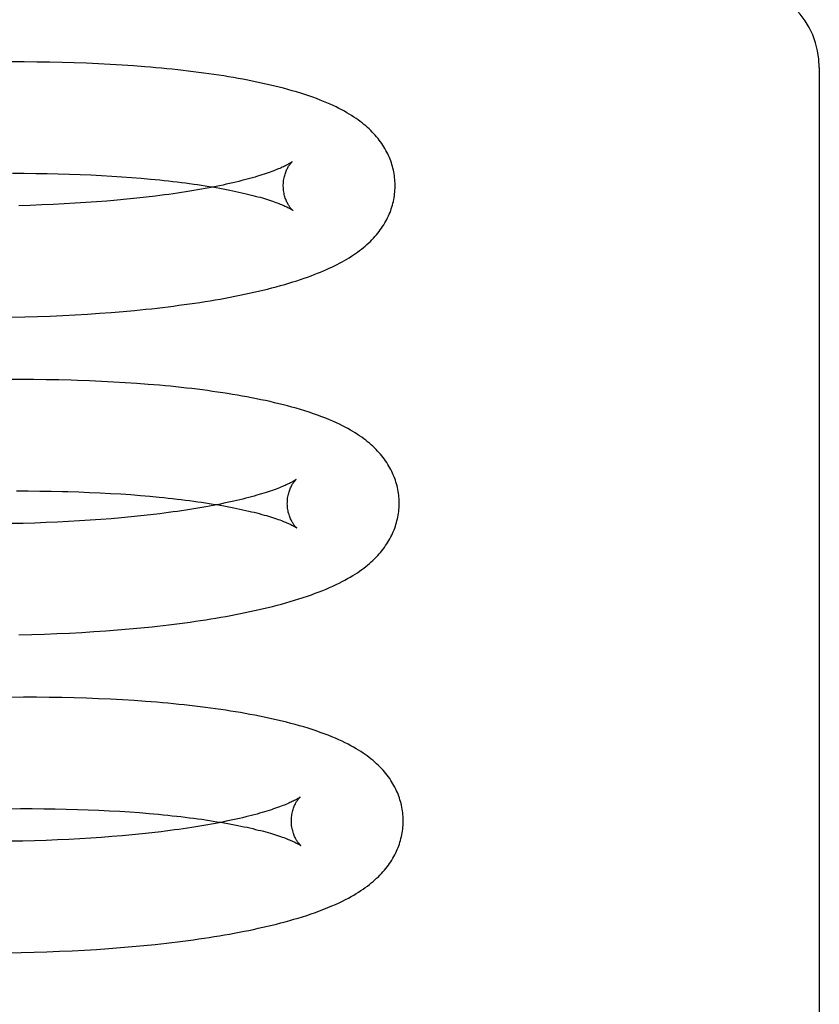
# Model space of a CAD drawing. Header units: inches. Extents: x 0 to 215, y 0 to 139.
# Tile 74 of 115: x 128.24 to 128.384, y 50.742 to 50.918. Entities that reach past the tile are written whole.
import ezdxf

# ---------------------------------------------------------------- set-up
doc = ezdxf.new("R2010")
doc.units = ezdxf.units.IN
doc.header["$LTSCALE"] = 11.804375
doc.header["$MEASUREMENT"] = 0
doc.linetypes.add('HIDDEN', pattern=[0.2, 0.1, -0.1])
doc.layers.add('DEFAULT_2', color=8, linetype='HIDDEN')

msp = doc.modelspace()

# ---------------------------------------------------------------- linework, layer by layer
at = {"layer": 'DEFAULT_2', "color": 8, "linetype": 'HIDDEN'}
for p, q in [((128.24131, 50.91029), (128.23901, 50.91029)), ((128.24358, 50.91027), (128.24131, 50.91029)), ((128.24584, 50.91024), (128.24358, 50.91027)), ((128.24806, 50.91019), (128.24584, 50.91024)), ((128.25026, 50.91013), (128.24806, 50.91019)), ((128.25244, 50.91006), (128.25026, 50.91013)), ((128.25458, 50.90996), (128.25244, 50.91006)), ((128.2567, 50.90985), (128.25458, 50.90996)), ((128.25879, 50.90973), (128.2567, 50.90985)), ((128.26084, 50.90959), (128.25879, 50.90973)), ((128.38352, 50.90928), (128.38352, 50.65507)), ((128.23919, 50.89038), (128.24128, 50.89038)), ((128.24128, 50.89038), (128.24335, 50.89036)), ((128.24335, 50.89036), (128.24539, 50.89034)), ((128.24539, 50.89034), (128.24739, 50.8903)), ((128.24739, 50.8903), (128.24937, 50.89024)), ((128.24937, 50.89024), (128.25132, 50.89017)), ((128.25132, 50.89017), (128.25323, 50.89009)), ((128.25323, 50.89009), (128.2551, 50.89)), ((128.2551, 50.89), (128.25694, 50.8899)), ((128.25694, 50.8899), (128.25874, 50.88978)), ((128.25874, 50.88978), (128.2605, 50.88965)), ((128.2605, 50.88965), (128.26223, 50.88951)), ((128.2579, 50.88558), (128.25609, 50.88542)), ((128.25968, 50.88574), (128.2579, 50.88558)), ((128.26142, 50.88592), (128.25968, 50.88574)), ((128.26311, 50.88611), (128.26142, 50.88592)), ((128.26476, 50.88631), (128.26311, 50.88611)), ((128.24239, 50.88465), (128.24032, 50.88459)), ((128.24444, 50.88472), (128.24239, 50.88465)), ((128.24647, 50.88481), (128.24444, 50.88472)), ((128.24846, 50.8849), (128.24647, 50.88481)), ((128.25041, 50.88502), (128.24846, 50.8849)), ((128.25234, 50.88514), (128.25041, 50.88502)), ((128.25423, 50.88527), (128.25234, 50.88514)), ((128.25609, 50.88542), (128.25423, 50.88527)), ((128.2391, 50.86465), (128.24141, 50.8647)), ((128.24141, 50.8647), (128.2437, 50.86477)), ((128.2437, 50.86477), (128.24596, 50.86486)), ((128.24596, 50.86486), (128.2482, 50.86496)), ((128.2482, 50.86496), (128.25041, 50.86507)), ((128.25041, 50.86507), (128.2526, 50.8652)), ((128.2526, 50.8652), (128.25475, 50.86535)), ((128.25475, 50.86535), (128.25688, 50.86551)), ((128.25688, 50.86551), (128.25898, 50.86568)), ((128.25898, 50.86568), (128.26104, 50.86587)), ((128.26104, 50.86587), (128.26307, 50.86608)), ((128.24064, 50.8535), (128.23832, 50.85349)), ((128.24294, 50.85349), (128.24064, 50.8535)), ((128.24522, 50.85347), (128.24294, 50.85349)), ((128.24747, 50.85343), (128.24522, 50.85347)), ((128.25299, 50.85327), (128.2508, 50.85335)), ((128.25515, 50.85318), (128.25299, 50.85327)), ((128.25728, 50.85307), (128.25515, 50.85318)), ((128.25938, 50.85295), (128.25728, 50.85307)), ((128.26145, 50.85281), (128.25938, 50.85295)), ((128.23992, 50.83359), (128.24201, 50.83359)), ((128.24201, 50.83359), (128.24407, 50.83357)), ((128.24407, 50.83357), (128.24611, 50.83355)), ((128.24911, 50.83348), (128.25107, 50.83342)), ((128.25107, 50.83342), (128.253, 50.83334)), ((128.253, 50.83334), (128.25489, 50.83326)), ((128.25489, 50.83326), (128.25675, 50.83316)), ((128.25675, 50.83316), (128.25857, 50.83305)), ((128.25857, 50.83305), (128.26035, 50.83293)), ((128.26035, 50.83293), (128.26209, 50.83279)), ((128.26209, 50.83279), (128.26379, 50.83265)), ((128.26218, 50.82914), (128.26045, 50.82896)), ((128.26388, 50.82932), (128.26218, 50.82914)), ((128.26553, 50.82952), (128.26388, 50.82932)), ((128.24111, 50.8278), (128.23901, 50.82776)), ((128.24318, 50.82786), (128.24111, 50.8278)), ((128.24523, 50.82793), (128.24318, 50.82786)), ((128.24725, 50.82802), (128.24523, 50.82793)), ((128.24924, 50.82812), (128.24725, 50.82802)), ((128.25119, 50.82823), (128.24924, 50.82812)), ((128.25312, 50.82835), (128.25119, 50.82823)), ((128.25501, 50.82849), (128.25312, 50.82835)), ((128.25686, 50.82863), (128.25501, 50.82849)), ((128.25867, 50.82879), (128.25686, 50.82863)), ((128.26045, 50.82896), (128.25867, 50.82879)), ((128.24264, 50.80793), (128.24491, 50.808)), ((128.24491, 50.808), (128.24716, 50.80809)), ((128.24716, 50.80809), (128.24938, 50.80819)), ((128.24938, 50.80819), (128.25158, 50.80831)), ((128.25158, 50.80831), (128.25375, 50.80844)), ((128.25375, 50.80844), (128.2559, 50.80859)), ((128.2559, 50.80859), (128.25801, 50.80875)), ((128.25801, 50.80875), (128.26009, 50.80893)), ((128.26009, 50.80893), (128.26215, 50.80912)), ((128.26215, 50.80912), (128.26417, 50.80932)), ((128.24034, 50.80787), (128.24264, 50.80793)), ((128.24117, 50.7967), (128.23885, 50.79669)), ((128.24347, 50.7967), (128.24117, 50.7967)), ((128.24574, 50.79668), (128.24347, 50.7967)), ((128.248, 50.79665), (128.24574, 50.79668)), ((128.25022, 50.79659), (128.248, 50.79665)), ((128.25242, 50.79653), (128.25022, 50.79659)), ((128.2546, 50.79644), (128.25242, 50.79653)), ((128.25674, 50.79634), (128.2546, 50.79644)), ((128.25886, 50.79623), (128.25674, 50.79634)), ((128.26094, 50.7961), (128.25886, 50.79623)), ((128.23852, 50.77678), (128.24063, 50.77679)), ((128.24063, 50.77679), (128.24272, 50.77679)), ((128.24272, 50.77679), (128.24479, 50.77678)), ((128.24479, 50.77678), (128.24682, 50.77675)), ((128.24682, 50.77675), (128.24883, 50.77671)), ((128.24883, 50.77671), (128.25081, 50.77666)), ((128.25081, 50.77666), (128.25275, 50.77659)), ((128.25275, 50.77659), (128.25467, 50.77651)), ((128.25467, 50.77651), (128.25654, 50.77642)), ((128.25654, 50.77642), (128.25838, 50.77631)), ((128.25838, 50.77631), (128.26018, 50.7762)), ((128.26018, 50.7762), (128.26194, 50.77607)), ((128.26194, 50.77607), (128.26366, 50.77593)), ((128.24315, 50.77105), (128.24105, 50.77099)), ((128.24522, 50.77111), (128.24315, 50.77105)), ((128.24726, 50.7712), (128.24522, 50.77111)), ((128.24927, 50.77129), (128.24726, 50.7712)), ((128.25125, 50.7714), (128.24927, 50.77129)), ((128.2532, 50.77152), (128.25125, 50.7714)), ((128.25511, 50.77165), (128.2532, 50.77152)), ((128.25699, 50.77179), (128.25511, 50.77165)), ((128.25883, 50.77195), (128.25699, 50.77179)), ((128.26063, 50.77211), (128.25883, 50.77195)), ((128.26238, 50.77229), (128.26063, 50.77211)), ((128.2641, 50.77248), (128.26238, 50.77229)), ((128.26577, 50.77267), (128.2641, 50.77248)), ((128.24105, 50.77099), (128.23893, 50.77095)), ((128.25425, 50.75163), (128.25641, 50.75178)), ((128.25641, 50.75178), (128.25853, 50.75194)), ((128.25853, 50.75194), (128.26063, 50.75212)), ((128.26063, 50.75212), (128.26269, 50.75231)), ((128.26269, 50.75231), (128.26473, 50.75252)), ((128.23843, 50.75103), (128.24076, 50.75107)), ((128.24076, 50.75107), (128.24307, 50.75113)), ((128.24307, 50.75113), (128.24536, 50.7512)), ((128.24536, 50.7512), (128.24762, 50.75128)), ((128.24762, 50.75128), (128.24986, 50.75139)), ((128.24986, 50.75139), (128.25207, 50.7515)), ((128.25207, 50.7515), (128.25425, 50.75163))]:
    msp.add_line(p, q, dxfattribs=at)
for points in [[(128.30764, 50.88834), (128.30764, 50.88862), (128.30762, 50.88896), (128.30759, 50.88929), (128.30756, 50.88963), (128.30752, 50.88996), (128.30747, 50.8903), (128.30741, 50.89063), (128.30734, 50.89096), (128.30726, 50.89129), (128.30717, 50.89162), (128.30708, 50.89194), (128.30697, 50.89227), (128.30686, 50.89259), (128.30674, 50.89291), (128.30661, 50.89323), (128.30647, 50.89354), (128.30632, 50.89386), (128.30617, 50.89417), (128.306, 50.89448), (128.30583, 50.89479), (128.30564, 50.8951), (128.30545, 50.8954), (128.30525, 50.89571), (128.30503, 50.89601), (128.30481, 50.89631), (128.30458, 50.8966), (128.30434, 50.89689), (128.30409, 50.89718), (128.30383, 50.89747), (128.30356, 50.89775), (128.30328, 50.89803), (128.30299, 50.89831), (128.30269, 50.89859), (128.30238, 50.89886), (128.30205, 50.89913), (128.30172, 50.8994), (128.30137, 50.89966), (128.30102, 50.89993), (128.30065, 50.90019), (128.30026, 50.90045), (128.29986, 50.9007), (128.29944, 50.90096), (128.29901, 50.90122), (128.29856, 50.90147), (128.29809, 50.90173), (128.2976, 50.90199), (128.29709, 50.90224), (128.29656, 50.90249), (128.29601, 50.90274), (128.29543, 50.90299), (128.29484, 50.90324), (128.29422, 50.90349), (128.29358, 50.90373), (128.29292, 50.90397), (128.29223, 50.90422), (128.29151, 50.90446), (128.29077, 50.90469), (128.29001, 50.90493), (128.28925, 50.90515), (128.28847, 50.90537), (128.28769, 50.90558), (128.2869, 50.90579), (128.28612, 50.90598), (128.28533, 50.90617), (128.28453, 50.90635), (128.28373, 50.90653), (128.28292, 50.9067), (128.2821, 50.90687), (128.28127, 50.90704), (128.28043, 50.9072), (128.27958, 50.90735), (128.27873, 50.9075), (128.27786, 50.90765), (128.27699, 50.90779), (128.27611, 50.90793), (128.27522, 50.90806), (128.27432, 50.90819), (128.27341, 50.90831), (128.2725, 50.90843), (128.27157, 50.90855), (128.27064, 50.90867), (128.2697, 50.90878), (128.26875, 50.90888), (128.26779, 50.90898), (128.26682, 50.90908), (128.26585, 50.90918), (128.26486, 50.90927), (128.26387, 50.90935), (128.26287, 50.90944), (128.26084, 50.90959)], [(128.28924, 50.89245), (128.28923, 50.89245), (128.28921, 50.89243), (128.28918, 50.89241), (128.28915, 50.89239), (128.2891, 50.89236), (128.28905, 50.89232), (128.28898, 50.89228), (128.2889, 50.89223), (128.28882, 50.89217), (128.28872, 50.89211), (128.2886, 50.89205), (128.28848, 50.89198), (128.28834, 50.89191), (128.28819, 50.89183), (128.28803, 50.89174), (128.28785, 50.89166), (128.28766, 50.89157), (128.28746, 50.89147), (128.28724, 50.89137), (128.287, 50.89127), (128.28675, 50.89116), (128.28649, 50.89106), (128.28621, 50.89095), (128.28592, 50.89083), (128.28561, 50.89072), (128.28529, 50.8906), (128.28495, 50.89048), (128.28459, 50.89035), (128.28422, 50.89023), (128.28383, 50.8901), (128.28343, 50.88998), (128.28302, 50.88985), (128.28259, 50.88972), (128.28214, 50.88959), (128.28168, 50.88946), (128.2812, 50.88933), (128.28071, 50.8892), (128.2802, 50.88907), (128.27968, 50.88894), (128.27915, 50.88881), (128.2786, 50.88868), (128.27803, 50.88855), (128.27745, 50.88842), (128.27686, 50.88829), (128.27625, 50.88816), (128.27563, 50.88804), (128.275, 50.88791), (128.27435, 50.88779), (128.27369, 50.88766), (128.27301, 50.88754), (128.27232, 50.88742), (128.27162, 50.8873), (128.27091, 50.88718), (128.27018, 50.88707), (128.26945, 50.88695), (128.26869, 50.88684), (128.26793, 50.88673), (128.26716, 50.88662), (128.26637, 50.88651), (128.26557, 50.88641), (128.26476, 50.88631)], [(128.28764, 50.88809), (128.28764, 50.88833), (128.28766, 50.88859), (128.28768, 50.88884), (128.2877, 50.88909), (128.28774, 50.88934), (128.28778, 50.88957), (128.28783, 50.8898), (128.28789, 50.89002), (128.28795, 50.89022), (128.28802, 50.89042), (128.28808, 50.89061), (128.28815, 50.89079), (128.28822, 50.89095), (128.2883, 50.89111), (128.28837, 50.89126), (128.28844, 50.89139), (128.28852, 50.89152), (128.28859, 50.89164), (128.28866, 50.89175), (128.28872, 50.89185), (128.28879, 50.89194), (128.28885, 50.89202), (128.28891, 50.8921), (128.28896, 50.89216), (128.28901, 50.89223), (128.28906, 50.89228), (128.2891, 50.89232), (128.28914, 50.89236), (128.28917, 50.8924), (128.2892, 50.89242), (128.28922, 50.89244), (128.28923, 50.89245), (128.28924, 50.89246)], [(128.26223, 50.88951), (128.2639, 50.88936), (128.26473, 50.88928), (128.26554, 50.8892), (128.26634, 50.88912), (128.26713, 50.88903), (128.2679, 50.88894), (128.26867, 50.88885), (128.26942, 50.88876), (128.27016, 50.88866), (128.27089, 50.88856), (128.27161, 50.88846), (128.27231, 50.88836), (128.273, 50.88826), (128.27368, 50.88815), (128.27435, 50.88805), (128.275, 50.88794), (128.27563, 50.88783), (128.27626, 50.88772), (128.27687, 50.8876), (128.27746, 50.88749), (128.27805, 50.88738), (128.27861, 50.88726), (128.27917, 50.88714), (128.27971, 50.88703), (128.28023, 50.88691), (128.28074, 50.88679), (128.28123, 50.88667), (128.28171, 50.88656), (128.28218, 50.88644), (128.28263, 50.88632), (128.28306, 50.8862), (128.28348, 50.88609), (128.28389, 50.88597), (128.28428, 50.88585), (128.28465, 50.88574), (128.28501, 50.88563), (128.28535, 50.88551), (128.28568, 50.8854), (128.28599, 50.8853), (128.28629, 50.88519), (128.28657, 50.88508), (128.28684, 50.88498), (128.28709, 50.88488), (128.28732, 50.88479), (128.28754, 50.8847), (128.28775, 50.88461), (128.28794, 50.88452), (128.28812, 50.88444), (128.28829, 50.88436), (128.28844, 50.88428), (128.28858, 50.88421), (128.2887, 50.88415), (128.28882, 50.88409), (128.28892, 50.88403), (128.28901, 50.88398), (128.28909, 50.88393), (128.28915, 50.88389), (128.28921, 50.88385), (128.28926, 50.88382), (128.28929, 50.8838), (128.28932, 50.88378), (128.28932, 50.88377)], [(128.26307, 50.86608), (128.26408, 50.86618), (128.26508, 50.86629), (128.26606, 50.86641), (128.26704, 50.86653), (128.26801, 50.86665), (128.26898, 50.86678), (128.26993, 50.8669), (128.27087, 50.86704), (128.27181, 50.86717), (128.27274, 50.86731), (128.27366, 50.86746), (128.27457, 50.86761), (128.27547, 50.86776), (128.27636, 50.86791), (128.27724, 50.86807), (128.27811, 50.86823), (128.27898, 50.8684), (128.27984, 50.86857), (128.28068, 50.86875), (128.28152, 50.86893), (128.28235, 50.86911), (128.28318, 50.8693), (128.284, 50.8695), (128.28481, 50.86969), (128.2856, 50.8699), (128.28639, 50.8701), (128.28715, 50.87031), (128.2879, 50.87053), (128.28863, 50.87074), (128.28934, 50.87096), (128.29004, 50.87118), (128.29071, 50.8714), (128.29136, 50.87162), (128.29199, 50.87184), (128.2926, 50.87206), (128.29319, 50.87228), (128.29376, 50.87251), (128.29431, 50.87273), (128.29484, 50.87295), (128.29535, 50.87318), (128.29585, 50.8734), (128.29634, 50.87363), (128.29681, 50.87386), (128.29727, 50.87409), (128.29772, 50.87432), (128.29816, 50.87456), (128.29859, 50.8748), (128.299, 50.87504), (128.29941, 50.87529), (128.29981, 50.87554), (128.30019, 50.87579), (128.30057, 50.87604), (128.30093, 50.8763), (128.30129, 50.87657), (128.30163, 50.87683), (128.30197, 50.8771), (128.3023, 50.87738), (128.30261, 50.87766), (128.30292, 50.87794), (128.30321, 50.87822), (128.3035, 50.8785), (128.30377, 50.87879), (128.30404, 50.87908), (128.30429, 50.87938), (128.30453, 50.87967), (128.30477, 50.87997), (128.30499, 50.88027), (128.30521, 50.88058), (128.30541, 50.88088), (128.30561, 50.88119), (128.3058, 50.8815), (128.30598, 50.88182), (128.30614, 50.88213), (128.3063, 50.88245), (128.30645, 50.88276), (128.30659, 50.88308), (128.30673, 50.8834), (128.30685, 50.88373), (128.30696, 50.88405), (128.30707, 50.88438), (128.30716, 50.88471), (128.30725, 50.88503), (128.30733, 50.88537), (128.3074, 50.8857), (128.30746, 50.88603), (128.30751, 50.88637), (128.30756, 50.8867), (128.30759, 50.88704), (128.30762, 50.88737), (128.30763, 50.88771), (128.30764, 50.88805), (128.30764, 50.88834)], [(128.28932, 50.88377), (128.28934, 50.88376), (128.28935, 50.88376), (128.28934, 50.88376), (128.28933, 50.88377), (128.28931, 50.88379), (128.28928, 50.88382), (128.28925, 50.88385), (128.28921, 50.88388), (128.28917, 50.88393), (128.28912, 50.88398), (128.28907, 50.88404), (128.28901, 50.88411), (128.28895, 50.88418), (128.28888, 50.88426), (128.28882, 50.88435), (128.28875, 50.88445), (128.28868, 50.88456), (128.2886, 50.88468), (128.28853, 50.8848), (128.28845, 50.88493), (128.28837, 50.88508), (128.2883, 50.88523), (128.28822, 50.8854), (128.28815, 50.88557), (128.28807, 50.88576), (128.288, 50.88596), (128.28794, 50.88616), (128.28788, 50.88638), (128.28782, 50.8866), (128.28777, 50.88684), (128.28773, 50.88708), (128.28769, 50.88733), (128.28767, 50.88759), (128.28765, 50.88785), (128.28764, 50.88809)], [(128.2508, 50.85335), (128.2497, 50.85338), (128.24747, 50.85343)], [(128.30836, 50.83155), (128.30836, 50.83183), (128.30834, 50.83217), (128.30831, 50.83251), (128.30828, 50.83285), (128.30824, 50.83318), (128.30818, 50.83352), (128.30812, 50.83385), (128.30805, 50.83418), (128.30798, 50.83451), (128.30789, 50.83484), (128.30779, 50.83517), (128.30769, 50.8355), (128.30757, 50.83582), (128.30745, 50.83614), (128.30732, 50.83646), (128.30718, 50.83678), (128.30703, 50.83709), (128.30687, 50.83741), (128.30671, 50.83772), (128.30653, 50.83803), (128.30634, 50.83834), (128.30615, 50.83865), (128.30594, 50.83895), (128.30573, 50.83925), (128.3055, 50.83955), (128.30527, 50.83985), (128.30503, 50.84014), (128.30477, 50.84043), (128.30451, 50.84072), (128.30424, 50.84101), (128.30396, 50.84129), (128.30366, 50.84157), (128.30336, 50.84184), (128.30304, 50.84212), (128.30272, 50.84239), (128.30238, 50.84266), (128.30203, 50.84292), (128.30167, 50.84319), (128.30129, 50.84345), (128.3009, 50.84371), (128.30049, 50.84397), (128.30007, 50.84423), (128.29964, 50.84448), (128.29918, 50.84474), (128.29871, 50.84499), (128.29821, 50.84525), (128.29768, 50.84551), (128.29713, 50.84577), (128.29653, 50.84604), (128.2959, 50.84631), (128.29523, 50.84658), (128.29451, 50.84686), (128.29378, 50.84713), (128.29302, 50.8474), (128.29225, 50.84766), (128.29148, 50.84791), (128.29071, 50.84814), (128.28995, 50.84837), (128.28919, 50.84858), (128.28842, 50.84879), (128.28765, 50.84899), (128.28687, 50.84918), (128.28608, 50.84937), (128.28528, 50.84956), (128.28447, 50.84974), (128.28365, 50.84991), (128.28282, 50.85008), (128.28198, 50.85025), (128.28114, 50.85041), (128.28029, 50.85056), (128.27943, 50.85071), (128.27856, 50.85086), (128.27768, 50.851), (128.2768, 50.85114), (128.2759, 50.85127), (128.275, 50.8514), (128.27409, 50.85153), (128.27317, 50.85165), (128.27224, 50.85177), (128.2713, 50.85188), (128.27035, 50.85199), (128.2694, 50.8521), (128.26843, 50.8522), (128.26746, 50.8523), (128.26648, 50.85239), (128.26549, 50.85248), (128.26449, 50.85257), (128.26348, 50.85265), (128.26145, 50.85281)], [(128.28996, 50.83566), (128.28995, 50.83566), (128.28993, 50.83564), (128.2899, 50.83562), (128.28987, 50.8356), (128.28982, 50.83557), (128.28977, 50.83553), (128.2897, 50.83549), (128.28963, 50.83544), (128.28954, 50.83538), (128.28944, 50.83532), (128.28933, 50.83526), (128.2892, 50.83519), (128.28907, 50.83512), (128.28892, 50.83504), (128.28875, 50.83495), (128.28858, 50.83487), (128.28839, 50.83478), (128.28818, 50.83468), (128.28796, 50.83458), (128.28773, 50.83448), (128.28748, 50.83438), (128.28722, 50.83427), (128.28694, 50.83416), (128.28665, 50.83404), (128.28634, 50.83393), (128.28602, 50.83381), (128.28568, 50.83369), (128.28532, 50.83357), (128.28495, 50.83344), (128.28457, 50.83332), (128.28417, 50.83319), (128.28375, 50.83306), (128.28332, 50.83294), (128.28288, 50.83281), (128.28241, 50.83268), (128.28194, 50.83255), (128.28145, 50.83242), (128.28094, 50.83229), (128.28042, 50.83215), (128.27989, 50.83202), (128.27934, 50.83189), (128.27877, 50.83176), (128.2782, 50.83164), (128.27761, 50.83151), (128.277, 50.83138), (128.27638, 50.83125), (128.27575, 50.83113), (128.2751, 50.831), (128.27444, 50.83088), (128.27376, 50.83076), (128.27308, 50.83064), (128.27238, 50.83052), (128.27166, 50.8304), (128.27094, 50.83028), (128.2702, 50.83017), (128.26945, 50.83005), (128.26869, 50.82994), (128.26792, 50.82984), (128.26713, 50.82973), (128.26633, 50.82962), (128.26553, 50.82952)], [(128.28836, 50.83129), (128.28837, 50.83153), (128.28838, 50.8318), (128.2884, 50.83205), (128.28842, 50.8323), (128.28846, 50.83255), (128.2885, 50.83278), (128.28855, 50.83301), (128.28861, 50.83322), (128.28867, 50.83343), (128.28873, 50.83363), (128.2888, 50.83382), (128.28887, 50.83399), (128.28894, 50.83416), (128.28902, 50.83432), (128.28909, 50.83446), (128.28916, 50.8346), (128.28923, 50.83473), (128.28931, 50.83484), (128.28937, 50.83495), (128.28944, 50.83505), (128.28951, 50.83515), (128.28957, 50.83523), (128.28963, 50.8353), (128.28968, 50.83537), (128.28973, 50.83543), (128.28978, 50.83549), (128.28982, 50.83553), (128.28986, 50.83557), (128.28989, 50.8356), (128.28992, 50.83563), (128.28994, 50.83565), (128.28995, 50.83566), (128.28996, 50.83566)], [(128.24611, 50.83355), (128.24812, 50.8335), (128.24911, 50.83348)], [(128.26379, 50.83265), (128.26545, 50.83249), (128.26626, 50.83241), (128.26706, 50.83232), (128.26785, 50.83224), (128.26863, 50.83215), (128.26939, 50.83206), (128.27015, 50.83196), (128.27089, 50.83187), (128.27161, 50.83177), (128.27233, 50.83167), (128.27303, 50.83157), (128.27373, 50.83147), (128.2744, 50.83136), (128.27507, 50.83125), (128.27572, 50.83115), (128.27636, 50.83104), (128.27698, 50.83093), (128.27759, 50.83081), (128.27819, 50.8307), (128.27877, 50.83058), (128.27934, 50.83047), (128.27989, 50.83035), (128.28043, 50.83024), (128.28095, 50.83012), (128.28146, 50.83), (128.28196, 50.82988), (128.28244, 50.82977), (128.2829, 50.82965), (128.28335, 50.82953), (128.28379, 50.82941), (128.2842, 50.82929), (128.28461, 50.82918), (128.285, 50.82906), (128.28537, 50.82895), (128.28573, 50.82883), (128.28607, 50.82872), (128.2864, 50.82861), (128.28671, 50.8285), (128.28701, 50.8284), (128.28729, 50.82829), (128.28756, 50.82819), (128.28781, 50.82809), (128.28804, 50.828), (128.28826, 50.8279), (128.28847, 50.82782), (128.28866, 50.82773), (128.28884, 50.82765), (128.28901, 50.82757), (128.28916, 50.82749), (128.2893, 50.82742), (128.28942, 50.82736), (128.28954, 50.82729), (128.28964, 50.82724), (128.28973, 50.82719), (128.28981, 50.82714), (128.28987, 50.8271), (128.28993, 50.82706), (128.28998, 50.82703), (128.29001, 50.82701), (128.29004, 50.82699), (128.29004, 50.82698)], [(128.26417, 50.80932), (128.26516, 50.80943), (128.26615, 50.80954), (128.26714, 50.80966), (128.26811, 50.80978), (128.26907, 50.8099), (128.27003, 50.81003), (128.27098, 50.81016), (128.27191, 50.81029), (128.27284, 50.81043), (128.27377, 50.81057), (128.27468, 50.81072), (128.27558, 50.81086), (128.27648, 50.81102), (128.27737, 50.81117), (128.27824, 50.81133), (128.27911, 50.8115), (128.27997, 50.81166), (128.28082, 50.81184), (128.28166, 50.81201), (128.28249, 50.81219), (128.28331, 50.81237), (128.28412, 50.81256), (128.28493, 50.81276), (128.28573, 50.81295), (128.28653, 50.81316), (128.28732, 50.81337), (128.28811, 50.81359), (128.28889, 50.81381), (128.28967, 50.81405), (128.29044, 50.81429), (128.2912, 50.81453), (128.29194, 50.81478), (128.29266, 50.81503), (128.29336, 50.81529), (128.29404, 50.81554), (128.29469, 50.8158), (128.29532, 50.81606), (128.29593, 50.81632), (128.29652, 50.81659), (128.29709, 50.81685), (128.29763, 50.81712), (128.29816, 50.81738), (128.29866, 50.81765), (128.29914, 50.81792), (128.29961, 50.81818), (128.30005, 50.81845), (128.30048, 50.81872), (128.30089, 50.81898), (128.30129, 50.81925), (128.30166, 50.81952), (128.30203, 50.81979), (128.30238, 50.82006), (128.30272, 50.82034), (128.30305, 50.82061), (128.30336, 50.82089), (128.30367, 50.82117), (128.30396, 50.82145), (128.30424, 50.82174), (128.30452, 50.82203), (128.30478, 50.82232), (128.30503, 50.82261), (128.30527, 50.82291), (128.30551, 50.82321), (128.30573, 50.82351), (128.30595, 50.82381), (128.30615, 50.82412), (128.30635, 50.82442), (128.30653, 50.82473), (128.30671, 50.82505), (128.30688, 50.82536), (128.30703, 50.82567), (128.30718, 50.82599), (128.30732, 50.82631), (128.30745, 50.82663), (128.30757, 50.82695), (128.30769, 50.82727), (128.30779, 50.8276), (128.30789, 50.82793), (128.30797, 50.82825), (128.30805, 50.82858), (128.30812, 50.82892), (128.30818, 50.82925), (128.30824, 50.82958), (128.30828, 50.82992), (128.30831, 50.83025), (128.30834, 50.83059), (128.30835, 50.83092), (128.30836, 50.83126), (128.30836, 50.83155)], [(128.29004, 50.82698), (128.29006, 50.82697), (128.29007, 50.82697), (128.29006, 50.82697), (128.29005, 50.82698), (128.29003, 50.827), (128.29, 50.82702), (128.28997, 50.82706), (128.28993, 50.82709), (128.28989, 50.82714), (128.28984, 50.82719), (128.28979, 50.82725), (128.28973, 50.82732), (128.28967, 50.82739), (128.2896, 50.82747), (128.28954, 50.82756), (128.28947, 50.82766), (128.2894, 50.82777), (128.28932, 50.82788), (128.28925, 50.82801), (128.28917, 50.82814), (128.28909, 50.82829), (128.28902, 50.82844), (128.28894, 50.82861), (128.28887, 50.82878), (128.28879, 50.82897), (128.28872, 50.82916), (128.28866, 50.82937), (128.2886, 50.82959), (128.28854, 50.82981), (128.28849, 50.83005), (128.28845, 50.83029), (128.28841, 50.83054), (128.28839, 50.83079), (128.28837, 50.83106), (128.28836, 50.83129)], [(128.30908, 50.77476), (128.30908, 50.77504), (128.30906, 50.77538), (128.30903, 50.77572), (128.309, 50.77605), (128.30896, 50.77639), (128.30891, 50.77672), (128.30884, 50.77706), (128.30877, 50.77739), (128.3087, 50.77772), (128.30861, 50.77805), (128.30851, 50.77837), (128.30841, 50.7787), (128.30829, 50.77902), (128.30817, 50.77935), (128.30804, 50.77966), (128.3079, 50.77998), (128.30775, 50.7803), (128.3076, 50.78061), (128.30743, 50.78092), (128.30725, 50.78123), (128.30707, 50.78154), (128.30687, 50.78185), (128.30667, 50.78215), (128.30645, 50.78245), (128.30623, 50.78276), (128.30599, 50.78306), (128.30574, 50.78336), (128.30548, 50.78366), (128.30521, 50.78395), (128.30493, 50.78425), (128.30463, 50.78454), (128.30433, 50.78482), (128.30401, 50.78511), (128.30369, 50.78539), (128.30335, 50.78566), (128.30301, 50.78594), (128.30265, 50.78621), (128.30228, 50.78647), (128.3019, 50.78673), (128.3015, 50.787), (128.30109, 50.78725), (128.30066, 50.78751), (128.30021, 50.78777), (128.29974, 50.78803), (128.29924, 50.7883), (128.29871, 50.78857), (128.29815, 50.78884), (128.29756, 50.78911), (128.29695, 50.78938), (128.29631, 50.78965), (128.29564, 50.78991), (128.29495, 50.79017), (128.29425, 50.79043), (128.29353, 50.79068), (128.2928, 50.79092), (128.29206, 50.79116), (128.2913, 50.79139), (128.29054, 50.79161), (128.28977, 50.79183), (128.28899, 50.79204), (128.28821, 50.79224), (128.28742, 50.79244), (128.28662, 50.79262), (128.28581, 50.79281), (128.285, 50.79299), (128.28419, 50.79316), (128.28336, 50.79333), (128.28253, 50.79349), (128.28168, 50.79365), (128.28083, 50.7938), (128.27997, 50.79395), (128.2791, 50.7941), (128.27822, 50.79424), (128.27734, 50.79438), (128.27644, 50.79451), (128.27554, 50.79464), (128.27462, 50.79476), (128.2737, 50.79488), (128.27277, 50.795), (128.27183, 50.79511), (128.27088, 50.79522), (128.26993, 50.79533), (128.26896, 50.79543), (128.26799, 50.79553), (128.26701, 50.79562), (128.26602, 50.79571), (128.26502, 50.7958), (128.26401, 50.79588), (128.263, 50.79596), (128.26094, 50.7961)], [(128.29068, 50.77887), (128.29066, 50.77886), (128.29064, 50.77885), (128.29062, 50.77883), (128.29058, 50.7788), (128.29053, 50.77877), (128.29047, 50.77873), (128.2904, 50.77868), (128.29032, 50.77863), (128.29023, 50.77858), (128.29013, 50.77852), (128.29001, 50.77845), (128.28989, 50.77838), (128.28974, 50.7783), (128.28959, 50.77822), (128.28942, 50.77814), (128.28924, 50.77805), (128.28904, 50.77796), (128.28883, 50.77786), (128.28861, 50.77776), (128.28837, 50.77766), (128.28812, 50.77755), (128.28785, 50.77744), (128.28756, 50.77733), (128.28726, 50.77721), (128.28695, 50.77709), (128.28661, 50.77697), (128.28627, 50.77685), (128.2859, 50.77673), (128.28553, 50.7766), (128.28513, 50.77648), (128.28472, 50.77635), (128.2843, 50.77622), (128.28386, 50.77609), (128.28341, 50.77596), (128.28294, 50.77583), (128.28245, 50.7757), (128.28195, 50.77557), (128.28144, 50.77544), (128.28091, 50.77531), (128.28036, 50.77517), (128.2798, 50.77504), (128.27923, 50.77491), (128.27864, 50.77478), (128.27804, 50.77465), (128.27742, 50.77453), (128.27679, 50.7744), (128.27615, 50.77427), (128.27549, 50.77415), (128.27482, 50.77402), (128.27413, 50.7739), (128.27344, 50.77378), (128.27272, 50.77366), (128.272, 50.77354), (128.27126, 50.77343), (128.27052, 50.77331), (128.26975, 50.7732), (128.26898, 50.77309), (128.2682, 50.77298), (128.2674, 50.77288), (128.26659, 50.77277), (128.26577, 50.77267)], [(128.28908, 50.7745), (128.28909, 50.77474), (128.2891, 50.77501), (128.28912, 50.77527), (128.28914, 50.77552), (128.28918, 50.77576), (128.28923, 50.776), (128.28928, 50.77623), (128.28933, 50.77644), (128.28939, 50.77665), (128.28946, 50.77685), (128.28953, 50.77704), (128.2896, 50.77722), (128.28967, 50.77738), (128.28974, 50.77754), (128.28982, 50.77769), (128.28989, 50.77782), (128.28996, 50.77795), (128.29003, 50.77807), (128.2901, 50.77817), (128.29017, 50.77827), (128.29023, 50.77837), (128.2903, 50.77845), (128.29036, 50.77852), (128.29041, 50.77859), (128.29046, 50.77865), (128.29051, 50.7787), (128.29055, 50.77875), (128.29059, 50.77879), (128.29062, 50.77882), (128.29064, 50.77884), (128.29066, 50.77886), (128.29067, 50.77887), (128.29068, 50.77887)], [(128.26366, 50.77593), (128.26534, 50.77578), (128.26617, 50.7757), (128.26698, 50.77562), (128.26778, 50.77553), (128.26857, 50.77545), (128.26934, 50.77536), (128.27011, 50.77527), (128.27086, 50.77517), (128.2716, 50.77508), (128.27233, 50.77498), (128.27305, 50.77488), (128.27375, 50.77478), (128.27444, 50.77468), (128.27512, 50.77457), (128.27578, 50.77446), (128.27644, 50.77436), (128.27707, 50.77425), (128.2777, 50.77413), (128.27831, 50.77402), (128.2789, 50.77391), (128.27949, 50.77379), (128.28005, 50.77368), (128.28061, 50.77356), (128.28115, 50.77345), (128.28167, 50.77333), (128.28218, 50.77321), (128.28267, 50.77309), (128.28315, 50.77297), (128.28362, 50.77286), (128.28407, 50.77274), (128.2845, 50.77262), (128.28492, 50.7725), (128.28533, 50.77239), (128.28572, 50.77227), (128.28609, 50.77216), (128.28645, 50.77204), (128.28679, 50.77193), (128.28712, 50.77182), (128.28743, 50.77171), (128.28773, 50.77161), (128.28801, 50.7715), (128.28827, 50.7714), (128.28853, 50.7713), (128.28876, 50.77121), (128.28898, 50.77111), (128.28919, 50.77102), (128.28938, 50.77094), (128.28956, 50.77085), (128.28973, 50.77078), (128.28988, 50.7707), (128.29002, 50.77063), (128.29014, 50.77056), (128.29026, 50.7705), (128.29036, 50.77045), (128.29045, 50.77039), (128.29053, 50.77035), (128.29059, 50.77031), (128.29065, 50.77027), (128.2907, 50.77024), (128.29073, 50.77021), (128.29076, 50.7702), (128.29076, 50.77019)], [(128.26473, 50.75252), (128.26573, 50.75262), (128.26673, 50.75274), (128.26771, 50.75285), (128.26869, 50.75297), (128.26966, 50.75309), (128.27062, 50.75322), (128.27158, 50.75335), (128.27252, 50.75349), (128.27346, 50.75362), (128.27438, 50.75376), (128.2753, 50.75391), (128.27621, 50.75406), (128.27711, 50.75421), (128.278, 50.75437), (128.27888, 50.75453), (128.27975, 50.75469), (128.28062, 50.75486), (128.28148, 50.75503), (128.28233, 50.75521), (128.28317, 50.75539), (128.284, 50.75558), (128.28482, 50.75577), (128.28563, 50.75596), (128.28643, 50.75616), (128.28722, 50.75636), (128.288, 50.75657), (128.28878, 50.75678), (128.28954, 50.757), (128.29031, 50.75723), (128.29107, 50.75747), (128.29184, 50.75771), (128.29261, 50.75797), (128.29338, 50.75824), (128.29414, 50.75852), (128.29489, 50.7588), (128.29562, 50.75909), (128.29632, 50.75939), (128.29699, 50.75968), (128.29762, 50.75997), (128.29821, 50.76025), (128.29876, 50.76053), (128.29928, 50.7608), (128.29978, 50.76107), (128.30024, 50.76134), (128.30069, 50.76161), (128.30112, 50.76187), (128.30153, 50.76214), (128.30193, 50.76241), (128.30231, 50.76268), (128.30268, 50.76295), (128.30304, 50.76323), (128.30338, 50.7635), (128.30371, 50.76378), (128.30403, 50.76406), (128.30434, 50.76434), (128.30464, 50.76462), (128.30492, 50.76491), (128.3052, 50.7652), (128.30546, 50.76549), (128.30572, 50.76578), (128.30596, 50.76608), (128.3062, 50.76638), (128.30643, 50.76668), (128.30664, 50.76698), (128.30685, 50.76729), (128.30705, 50.7676), (128.30723, 50.76791), (128.30741, 50.76823), (128.30758, 50.76854), (128.30774, 50.76886), (128.30789, 50.76917), (128.30803, 50.76949), (128.30816, 50.76982), (128.30829, 50.77014), (128.3084, 50.77046), (128.30851, 50.77079), (128.3086, 50.77112), (128.30869, 50.77145), (128.30877, 50.77178), (128.30884, 50.77211), (128.3089, 50.77245), (128.30895, 50.77278), (128.309, 50.77312), (128.30903, 50.77345), (128.30906, 50.77379), (128.30908, 50.77413), (128.30908, 50.77447), (128.30908, 50.77476)], [(128.29076, 50.77019), (128.29078, 50.77018), (128.29079, 50.77017), (128.29078, 50.77018), (128.29077, 50.77019), (128.29075, 50.77021), (128.29072, 50.77023), (128.29069, 50.77026), (128.29065, 50.7703), (128.29061, 50.77035), (128.29056, 50.7704), (128.29051, 50.77046), (128.29045, 50.77053), (128.29039, 50.7706), (128.29032, 50.77068), (128.29026, 50.77077), (128.29019, 50.77087), (128.29012, 50.77098), (128.29004, 50.77109), (128.28997, 50.77122), (128.28989, 50.77135), (128.28981, 50.7715), (128.28974, 50.77165), (128.28966, 50.77182), (128.28959, 50.77199), (128.28951, 50.77218), (128.28944, 50.77237), (128.28938, 50.77258), (128.28932, 50.7728), (128.28926, 50.77302), (128.28921, 50.77326), (128.28917, 50.7735), (128.28913, 50.77375), (128.28911, 50.774), (128.28909, 50.77426), (128.28908, 50.7745)]]:
    msp.add_lwpolyline(points, dxfattribs=at)
msp.add_arc((128.36852, 50.90928), 0.015, 0, 90, dxfattribs=at)

doc.saveas('drawing.dxf')
